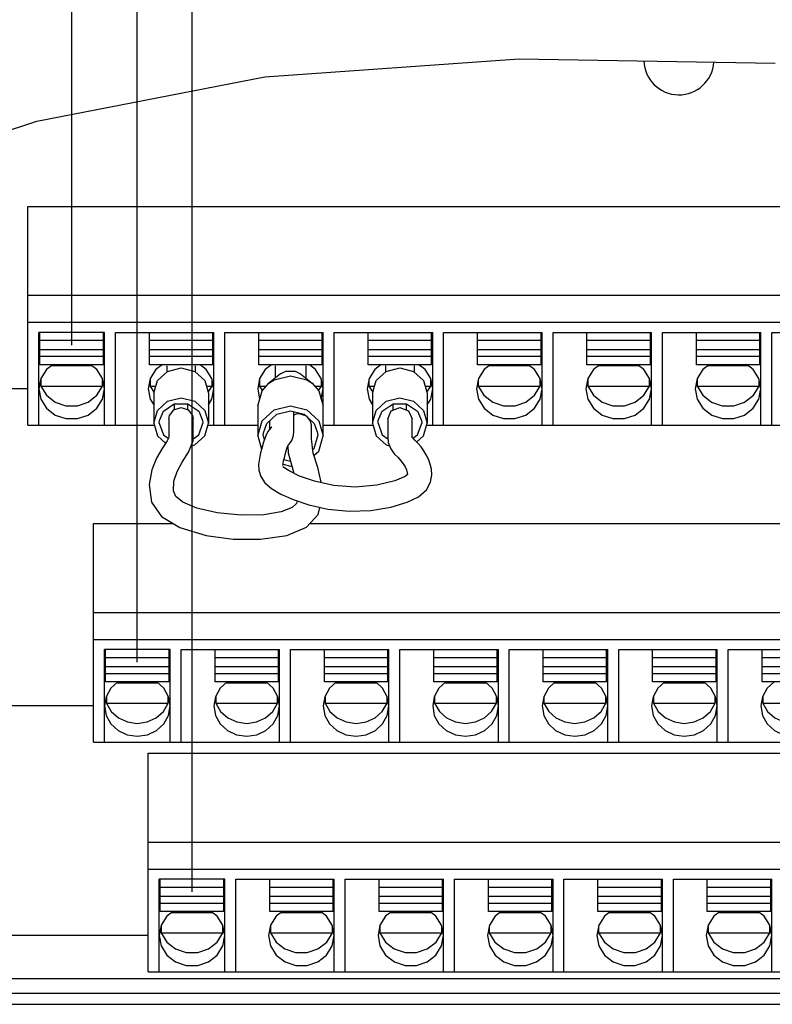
# Model space of a CAD drawing. Extents: x 29 to 410, y 33 to 287.
# Tile 25 of 32: x 248 to 265, y 151 to 173. Entities that reach past the tile are written whole.
import ezdxf

# ---------------------------------------------------------------- set-up
doc = ezdxf.new("R2010")
doc.units = 0
doc.header["$LTSCALE"] = 23.1
doc.layers.get('0').update_dxf_attribs({"linetype": 'CONTINUOUS'})
doc.layers.add('ALL_DIM', color=7, linetype='CONTINUOUS')
doc.dimstyles.get("Standard").update_dxf_attribs({"dimtxt": 2.5, "dimasz": 2.5, "dimexe": 1.25, "dimexo": 0.625, "dimtad": 1, "dimcen": 2.5, "dimazin": 3, "dimtfac": 1, "dimtmove": 0, "dimatfit": 3})

# ---------------------------------------------------------------- blocks, each defined once
blk = doc.blocks.new('_OPEN')
at = {"color": 0, "linetype": 'BYBLOCK'}
for p, q in [((0, 0), (-1, 0.25)), ((-1, -0.25), (0, 0)), ((-1, 0), (0, 0))]:
    blk.add_line(p, q, dxfattribs=at)
blk = doc.blocks.new('*D30')
at = {"layer": 'ALL_DIM', "color": 2, "linetype": 'CONTINUOUS'}
for p, q in [((248.771, 184.885), (248.771, 190.672)), ((273.771, 165.994), (273.771, 190.672)), ((248.771, 189.672), (261.271, 189.672)), ((273.771, 189.672), (261.271, 189.672)), ((248.771, 165.994), (248.771, 182.809))]:
    blk.add_line(p, q, dxfattribs=at)
at = {"layer": 'ALL_DIM', "color": 2, "linetype": 'CONTINUOUS', "xscale": 2, "yscale": 2, "zscale": 2, "rotation": 180}
blk.add_blockref('_OPEN', (248.771, 189.672), dxfattribs=at)
at = {"layer": 'ALL_DIM', "color": 2, "linetype": 'CONTINUOUS', "xscale": 2, "yscale": 2, "zscale": 2}
blk.add_blockref('_OPEN', (273.771, 189.672), dxfattribs=at)
blk = doc.blocks.new('*D31')
at = {"layer": 'ALL_DIM', "color": 2, "linetype": 'CONTINUOUS'}
for p, q in [((250.271, 178.334), (250.271, 184.725)), ((277.771, 158.744), (277.771, 184.725)), ((250.271, 183.725), (264.021, 183.725)), ((277.771, 183.725), (264.021, 183.725)), ((250.271, 158.744), (250.271, 175.986))]:
    blk.add_line(p, q, dxfattribs=at)
at = {"layer": 'ALL_DIM', "color": 2, "linetype": 'CONTINUOUS', "xscale": 2, "yscale": 2, "zscale": 2, "rotation": 180}
blk.add_blockref('_OPEN', (250.271, 183.725), dxfattribs=at)
at = {"layer": 'ALL_DIM', "color": 2, "linetype": 'CONTINUOUS', "xscale": 2, "yscale": 2, "zscale": 2}
blk.add_blockref('_OPEN', (277.771, 183.725), dxfattribs=at)
blk = doc.blocks.new('*D32')
at = {"layer": 'ALL_DIM', "color": 2, "linetype": 'CONTINUOUS'}
for p, q in [((251.521, 153.494), (251.521, 178.096)), ((276.521, 153.494), (276.521, 178.096)), ((251.521, 177.096), (264.021, 177.096)), ((276.521, 177.096), (264.021, 177.096))]:
    blk.add_line(p, q, dxfattribs=at)
at = {"layer": 'ALL_DIM', "color": 2, "linetype": 'CONTINUOUS', "xscale": 2, "yscale": 2, "zscale": 2, "rotation": 180}
blk.add_blockref('_OPEN', (251.521, 177.096), dxfattribs=at)
at = {"layer": 'ALL_DIM', "color": 2, "linetype": 'CONTINUOUS', "xscale": 2, "yscale": 2, "zscale": 2}
blk.add_blockref('_OPEN', (276.521, 177.096), dxfattribs=at)
blk = doc.blocks.new('*D33')
at = {"layer": 'ALL_DIM', "color": 2, "linetype": 'CONTINUOUS'}
for p, q in [((234.646, 124.015), (234.646, 190.672)), ((248.771, 184.885), (248.771, 190.672)), ((234.646, 189.672), (241.708, 189.672)), ((248.771, 189.672), (241.708, 189.672)), ((248.771, 165.994), (248.771, 182.741))]:
    blk.add_line(p, q, dxfattribs=at)
at = {"layer": 'ALL_DIM', "color": 2, "linetype": 'CONTINUOUS', "xscale": 2, "yscale": 2, "zscale": 2, "rotation": 180}
blk.add_blockref('_OPEN', (234.646, 189.672), dxfattribs=at)
at = {"layer": 'ALL_DIM', "color": 2, "linetype": 'CONTINUOUS', "xscale": 2, "yscale": 2, "zscale": 2}
blk.add_blockref('_OPEN', (248.771, 189.672), dxfattribs=at)
blk = doc.blocks.new('*D34')
at = {"layer": 'ALL_DIM', "color": 2, "linetype": 'CONTINUOUS'}
for p, q in [((234.646, 124.015), (234.646, 184.725)), ((250.271, 178.368), (250.271, 184.725)), ((234.646, 183.725), (242.458, 183.725)), ((250.271, 183.725), (242.458, 183.725)), ((250.271, 158.744), (250.271, 176.02))]:
    blk.add_line(p, q, dxfattribs=at)
at = {"layer": 'ALL_DIM', "color": 2, "linetype": 'CONTINUOUS', "xscale": 2, "yscale": 2, "zscale": 2, "rotation": 180}
blk.add_blockref('_OPEN', (234.646, 183.725), dxfattribs=at)
at = {"layer": 'ALL_DIM', "color": 2, "linetype": 'CONTINUOUS', "xscale": 2, "yscale": 2, "zscale": 2}
blk.add_blockref('_OPEN', (250.271, 183.725), dxfattribs=at)
blk = doc.blocks.new('*D35')
at = {"layer": 'ALL_DIM', "color": 2, "linetype": 'CONTINUOUS'}
for p, q in [((234.646, 124.015), (234.646, 178.096)), ((251.521, 153.494), (251.521, 178.096)), ((234.646, 177.096), (243.083, 177.096)), ((251.521, 177.096), (243.083, 177.096))]:
    blk.add_line(p, q, dxfattribs=at)
at = {"layer": 'ALL_DIM', "color": 2, "linetype": 'CONTINUOUS', "xscale": 2, "yscale": 2, "zscale": 2, "rotation": 180}
blk.add_blockref('_OPEN', (234.646, 177.096), dxfattribs=at)
at = {"layer": 'ALL_DIM', "color": 2, "linetype": 'CONTINUOUS', "xscale": 2, "yscale": 2, "zscale": 2}
blk.add_blockref('_OPEN', (251.521, 177.096), dxfattribs=at)
blk = doc.blocks.new('*D38')
at = {"layer": 'ALL_DIM', "color": 2, "linetype": 'CONTINUOUS'}
for p, q in [((234.646, 124.015), (234.646, 196.304)), ((286.131, 153.494), (286.131, 196.304)), ((234.646, 195.304), (260.388, 195.304)), ((286.131, 195.304), (260.388, 195.304))]:
    blk.add_line(p, q, dxfattribs=at)
at = {"layer": 'ALL_DIM', "color": 2, "linetype": 'CONTINUOUS', "xscale": 2, "yscale": 2, "zscale": 2, "rotation": 180}
blk.add_blockref('_OPEN', (234.646, 195.304), dxfattribs=at)
at = {"layer": 'ALL_DIM', "color": 2, "linetype": 'CONTINUOUS', "xscale": 2, "yscale": 2, "zscale": 2}
blk.add_blockref('_OPEN', (286.131, 195.304), dxfattribs=at)
blk = doc.blocks.new('*D39')
at = {"layer": 'ALL_DIM', "color": 2, "linetype": 'CONTINUOUS'}
for p, q in [((234.646, 124.015), (234.646, 202.039)), ((284.861, 196.381), (284.861, 202.039)), ((234.646, 201.039), (259.753, 201.039)), ((284.861, 201.039), (259.753, 201.039)), ((284.861, 158.574), (284.861, 194.268))]:
    blk.add_line(p, q, dxfattribs=at)
at = {"layer": 'ALL_DIM', "color": 2, "linetype": 'CONTINUOUS', "xscale": 2, "yscale": 2, "zscale": 2, "rotation": 180}
blk.add_blockref('_OPEN', (234.646, 201.039), dxfattribs=at)
at = {"layer": 'ALL_DIM', "color": 2, "linetype": 'CONTINUOUS', "xscale": 2, "yscale": 2, "zscale": 2}
blk.add_blockref('_OPEN', (284.861, 201.039), dxfattribs=at)
blk = doc.blocks.new('*D41')
at = {"layer": 'ALL_DIM', "color": 2, "linetype": 'CONTINUOUS'}
for p, q in [((247.771, 164.994), (208.334, 164.994)), ((209.334, 164.994), (209.334, 158.744)), ((209.334, 152.494), (209.334, 158.744)), ((250.521, 152.494), (208.334, 152.494))]:
    blk.add_line(p, q, dxfattribs=at)
at = {"layer": 'ALL_DIM', "color": 2, "linetype": 'CONTINUOUS', "xscale": 2, "yscale": 2, "zscale": 2}
for p, rotation in [((209.334, 164.994), 90), ((209.334, 152.494), 270)]:
    blk.add_blockref('_OPEN', p, dxfattribs=dict(at, rotation=rotation))
blk = doc.blocks.new('*D43')
at = {"layer": 'ALL_DIM', "color": 2, "linetype": 'CONTINUOUS'}
for p, q in [((215.252, 157.744), (215.252, 162.744)), ((215.252, 162.744), (215.252, 155.119)), ((249.271, 157.744), (214.252, 157.744)), ((215.252, 140.074), (215.252, 155.119)), ((250.521, 152.494), (214.252, 152.494)), ((215.252, 152.494), (215.252, 140.074))]:
    blk.add_line(p, q, dxfattribs=at)
at = {"layer": 'ALL_DIM', "color": 2, "linetype": 'CONTINUOUS', "xscale": 2, "yscale": 2, "zscale": 2}
for p, rotation in [((215.252, 157.744), 270), ((215.252, 152.494), 90)]:
    blk.add_blockref('_OPEN', p, dxfattribs=dict(at, rotation=rotation))
blk = doc.blocks.new('*D44')
at = {"layer": 'ALL_DIM', "color": 2, "linetype": 'CONTINUOUS'}
for p, q in [((250.521, 152.494), (208.334, 152.494)), ((209.334, 152.494), (209.334, 137.755)), ((209.334, 123.015), (209.334, 137.755)), ((233.646, 123.015), (208.334, 123.015))]:
    blk.add_line(p, q, dxfattribs=at)
at = {"layer": 'ALL_DIM', "color": 2, "linetype": 'CONTINUOUS', "xscale": 2, "yscale": 2, "zscale": 2}
for p, rotation in [((209.334, 152.494), 90), ((209.334, 123.015), 270)]:
    blk.add_blockref('_OPEN', p, dxfattribs=dict(at, rotation=rotation))

msp = doc.modelspace()

# ---------------------------------------------------------------- linework, layer by layer
at = {"color": 7, "linetype": 'CONTINUOUS'}
for p, q in [((253.187, 172.124), (259, 172.535)), ((259, 172.535), (264.85, 172.442)), ((247.974, 171.111), (253.187, 172.124)), ((242.909, 169.438), (247.974, 171.111)), ((247.771, 164.165), (247.771, 169.165)), ((247.771, 169.165), (274.771, 169.165)), ((247.771, 167.132), (274.771, 167.132)), ((247.771, 166.515), (274.771, 166.515)), ((248.021, 164.165), (248.021, 166.285)), ((249.521, 166.285), (248.021, 166.285)), ((248.046, 165.546), (248.046, 166.282)), ((249.496, 165.546), (249.496, 166.282)), ((249.521, 164.165), (249.521, 166.285)), ((249.771, 164.165), (249.771, 166.285)), ((249.771, 166.285), (252.021, 166.285)), ((250.546, 165.546), (250.546, 166.282)), ((251.996, 165.546), (251.996, 166.282)), ((252.021, 164.165), (252.021, 166.285)), ((252.271, 164.165), (252.271, 166.285)), ((252.271, 166.285), (254.521, 166.285)), ((253.046, 165.546), (253.046, 166.282)), ((254.496, 165.546), (254.496, 166.282)), ((254.521, 163.917), (254.521, 166.285)), ((254.771, 164.165), (254.771, 166.285)), ((254.771, 166.285), (257.021, 166.285)), ((255.546, 165.546), (255.546, 166.282)), ((256.996, 165.546), (256.996, 166.282)), ((257.021, 164.165), (257.021, 166.285)), ((257.271, 164.165), (257.271, 166.285)), ((257.271, 166.285), (259.521, 166.285)), ((258.046, 165.546), (258.046, 166.282)), ((259.496, 165.546), (259.496, 166.282)), ((259.521, 164.165), (259.521, 166.285)), ((259.771, 164.165), (259.771, 166.285)), ((259.771, 166.285), (262.021, 166.285)), ((260.546, 165.546), (260.546, 166.282)), ((261.996, 165.546), (261.996, 166.282)), ((262.021, 164.165), (262.021, 166.285)), ((262.271, 164.165), (262.271, 166.285)), ((262.271, 166.285), (264.521, 166.285)), ((263.046, 165.546), (263.046, 166.282)), ((264.496, 165.546), (264.496, 166.282)), ((264.521, 164.165), (264.521, 166.285)), ((264.771, 164.165), (264.771, 166.285)), ((264.771, 166.285), (267.021, 166.285)), ((249.496, 166.098), (248.046, 166.098)), ((251.996, 166.098), (250.546, 166.098)), ((254.496, 166.098), (253.046, 166.098)), ((256.996, 166.098), (255.546, 166.098)), ((259.496, 166.098), (258.046, 166.098)), ((261.996, 166.098), (260.546, 166.098)), ((264.496, 166.098), (263.046, 166.098)), ((249.496, 165.887), (248.046, 165.887)), ((249.496, 165.73), (248.046, 165.73)), ((251.996, 165.887), (250.546, 165.887)), ((251.996, 165.73), (250.546, 165.73)), ((254.496, 165.887), (253.046, 165.887)), ((254.496, 165.73), (253.046, 165.73)), ((256.996, 165.887), (255.546, 165.887)), ((256.996, 165.73), (255.546, 165.73)), ((259.496, 165.887), (258.046, 165.887)), ((259.496, 165.73), (258.046, 165.73)), ((261.996, 165.887), (260.546, 165.887)), ((261.996, 165.73), (260.546, 165.73)), ((264.496, 165.887), (263.046, 165.887)), ((264.496, 165.73), (263.046, 165.73)), ((249.496, 165.546), (248.046, 165.546)), ((249.241, 165.517), (248.3, 165.517)), ((251.996, 165.546), (250.546, 165.546)), ((250.946, 165.517), (250.946, 165.382)), ((251.596, 165.517), (251.596, 165.382)), ((254.496, 165.546), (253.046, 165.546)), ((253.421, 165.517), (253.421, 165.237)), ((254.121, 165.517), (254.121, 165.237)), ((256.996, 165.546), (255.546, 165.546)), ((255.946, 165.517), (255.946, 165.382)), ((256.596, 165.517), (256.596, 165.382)), ((259.496, 165.546), (258.046, 165.546)), ((259.241, 165.517), (258.3, 165.517)), ((261.996, 165.546), (260.546, 165.546)), ((261.741, 165.517), (260.8, 165.517)), ((264.496, 165.546), (263.046, 165.546)), ((264.241, 165.517), (263.3, 165.517)), ((248.063, 165.217), (248.063, 165.057)), ((249.478, 165.057), (249.478, 165.217)), ((250.563, 165.217), (250.563, 165.057)), ((251.978, 165.057), (251.978, 165.217)), ((253.063, 165.217), (253.063, 165.057)), ((253.54, 165.334), (253.276, 165.121)), ((253.879, 165.398), (254.001, 165.334)), ((254.001, 165.334), (254.265, 165.121)), ((254.478, 165.057), (254.478, 165.217)), ((255.563, 165.217), (255.563, 165.057)), ((256.978, 165.057), (256.978, 165.217)), ((258.063, 165.217), (258.063, 165.057)), ((259.478, 165.057), (259.478, 165.217)), ((260.563, 165.217), (260.563, 165.057)), ((261.978, 165.057), (261.978, 165.217)), ((263.063, 165.217), (263.063, 165.057)), ((264.478, 165.057), (264.478, 165.217)), ((248.045, 165.122), (248.063, 165.057)), ((248.063, 165.057), (249.478, 165.057)), ((249.348, 164.847), (249.478, 165.057)), ((249.478, 165.057), (249.496, 165.122)), ((250.545, 165.122), (250.563, 165.057)), ((250.563, 165.057), (250.651, 164.915)), ((250.563, 165.057), (250.693, 165.057)), ((251.848, 165.057), (251.978, 165.057)), ((251.89, 164.915), (251.978, 165.057)), ((251.978, 165.057), (251.996, 165.122)), ((253.021, 164.994), (253.066, 164.757)), ((253.045, 165.122), (253.063, 165.057)), ((253.063, 165.057), (253.127, 164.954)), ((253.063, 165.057), (253.219, 165.057)), ((254.322, 165.057), (254.478, 165.057)), ((254.414, 164.954), (254.478, 165.057)), ((254.475, 164.757), (254.521, 164.994)), ((254.478, 165.057), (254.496, 165.122)), ((255.545, 165.122), (255.563, 165.057)), ((255.563, 165.057), (255.651, 164.915)), ((255.563, 165.057), (255.693, 165.057)), ((256.848, 165.057), (256.978, 165.057)), ((256.89, 164.915), (256.978, 165.057)), ((256.978, 165.057), (256.996, 165.122)), ((258.045, 165.122), (258.063, 165.057)), ((258.063, 165.057), (259.478, 165.057)), ((259.348, 164.847), (259.478, 165.057)), ((259.478, 165.057), (259.496, 165.122)), ((260.545, 165.122), (260.563, 165.057)), ((260.563, 165.057), (261.978, 165.057)), ((261.848, 164.847), (261.978, 165.057)), ((261.978, 165.057), (261.996, 165.122)), ((263.045, 165.122), (263.063, 165.057)), ((263.063, 165.057), (264.478, 165.057)), ((264.348, 164.847), (264.478, 165.057)), ((264.478, 165.057), (264.496, 165.122)), ((250.646, 164.896), (250.646, 164.21)), ((251.896, 164.896), (251.896, 164.21)), ((255.646, 164.896), (255.646, 164.21)), ((256.896, 164.896), (256.896, 164.21)), ((251.107, 164.642), (251.118, 164.634)), ((251.118, 164.518), (251.118, 164.648)), ((251.271, 164.564), (251.434, 164.515)), ((251.423, 164.518), (251.423, 164.648)), ((251.423, 164.634), (251.434, 164.642)), ((253.021, 164.602), (253.021, 163.917)), ((256.107, 164.642), (256.118, 164.634)), ((256.118, 164.506), (256.118, 164.648)), ((256.271, 164.564), (256.467, 164.489)), ((256.423, 164.505), (256.423, 164.648)), ((256.423, 164.634), (256.434, 164.642)), ((250.994, 164.306), (251.007, 164.387)), ((253.771, 164.492), (254.083, 164.415)), ((253.847, 164.438), (253.84, 164.475)), ((253.902, 164.415), (253.843, 164.394)), ((253.845, 164.448), (253.855, 164.471)), ((253.847, 164.391), (253.848, 164.438)), ((253.971, 164.423), (253.902, 164.415)), ((254.12, 164.38), (253.971, 164.423)), ((254.083, 164.415), (254.312, 164.204)), ((254.123, 164.379), (254.123, 164.389)), ((254.234, 164.25), (254.134, 164.376)), ((256.467, 164.489), (256.548, 164.306)), ((247.771, 164.165), (250.646, 164.165)), ((250.771, 164.21), (250.777, 164.272)), ((251.764, 164.272), (251.771, 164.21)), ((251.896, 164.165), (253.021, 164.165)), ((253.021, 163.917), (253.121, 164.262)), ((253.152, 163.992), (253.229, 164.204)), ((253.293, 164.167), (253.293, 164.1)), ((253.293, 164.1), (253.293, 164.063)), ((254.247, 164.176), (254.234, 164.25)), ((254.312, 164.204), (254.389, 163.992)), ((254.521, 164.165), (255.646, 164.165)), ((255.771, 164.21), (255.777, 164.272)), ((256.764, 164.272), (256.771, 164.21)), ((256.896, 164.165), (274.771, 164.165)), ((253.021, 163.917), (253.109, 163.612)), ((253.146, 163.917), (253.152, 163.992)), ((253.146, 163.917), (253.172, 163.827)), ((254.389, 163.992), (254.396, 163.917)), ((253.719, 163.71), (253.74, 163.73)), ((253.617, 163.199), (253.6, 163.216)), ((256.441, 163.075), (256.445, 163.037)), ((254.402, 162.119), (254.445, 162.285)), ((249.271, 156.915), (249.271, 161.915)), ((249.271, 161.915), (251.085, 161.915)), ((254.214, 161.915), (278.771, 161.915)), ((249.271, 159.882), (278.771, 159.882)), ((249.271, 159.265), (278.771, 159.265)), ((249.521, 156.915), (249.521, 159.035)), ((251.021, 159.035), (249.521, 159.035)), ((249.546, 158.296), (249.546, 159.032)), ((250.996, 158.296), (250.996, 159.032)), ((251.021, 156.915), (251.021, 159.035)), ((251.271, 156.915), (251.271, 159.035)), ((251.271, 159.035), (253.521, 159.035)), ((252.046, 158.296), (252.046, 159.032)), ((253.496, 158.296), (253.496, 159.032)), ((253.521, 156.915), (253.521, 159.035)), ((253.771, 156.915), (253.771, 159.035)), ((253.771, 159.035), (256.021, 159.035)), ((254.546, 158.296), (254.546, 159.032)), ((255.996, 158.296), (255.996, 159.032)), ((256.021, 156.915), (256.021, 159.035)), ((256.271, 156.915), (256.271, 159.035)), ((256.271, 159.035), (258.521, 159.035)), ((257.046, 158.296), (257.046, 159.032)), ((258.496, 158.296), (258.496, 159.032)), ((258.521, 156.915), (258.521, 159.035)), ((258.771, 156.915), (258.771, 159.035)), ((258.771, 159.035), (261.021, 159.035)), ((259.546, 158.296), (259.546, 159.032)), ((260.996, 158.296), (260.996, 159.032)), ((261.021, 156.915), (261.021, 159.035)), ((261.271, 156.915), (261.271, 159.035)), ((261.271, 159.035), (263.521, 159.035)), ((262.046, 158.296), (262.046, 159.032)), ((263.496, 158.296), (263.496, 159.032)), ((263.521, 156.915), (263.521, 159.035)), ((263.771, 156.915), (263.771, 159.035)), ((263.771, 159.035), (266.021, 159.035)), ((264.546, 158.296), (264.546, 159.032)), ((250.996, 158.848), (249.546, 158.848)), ((253.496, 158.848), (252.046, 158.848)), ((255.996, 158.848), (254.546, 158.848)), ((258.496, 158.848), (257.046, 158.848)), ((260.996, 158.848), (259.546, 158.848)), ((263.496, 158.848), (262.046, 158.848)), ((265.996, 158.848), (264.546, 158.848)), ((250.996, 158.637), (249.546, 158.637)), ((250.996, 158.48), (249.546, 158.48)), ((253.496, 158.637), (252.046, 158.637)), ((253.496, 158.48), (252.046, 158.48)), ((255.996, 158.637), (254.546, 158.637)), ((255.996, 158.48), (254.546, 158.48)), ((258.496, 158.637), (257.046, 158.637)), ((258.496, 158.48), (257.046, 158.48)), ((260.996, 158.637), (259.546, 158.637)), ((260.996, 158.48), (259.546, 158.48)), ((263.496, 158.637), (262.046, 158.637)), ((263.496, 158.48), (262.046, 158.48)), ((265.996, 158.637), (264.546, 158.637)), ((265.996, 158.48), (264.546, 158.48)), ((250.996, 158.296), (249.546, 158.296)), ((250.749, 158.267), (249.792, 158.267)), ((253.496, 158.296), (252.046, 158.296)), ((253.249, 158.267), (252.292, 158.267)), ((255.996, 158.296), (254.546, 158.296)), ((255.749, 158.267), (254.792, 158.267)), ((258.496, 158.296), (257.046, 158.296)), ((258.249, 158.267), (257.292, 158.267)), ((260.996, 158.296), (259.546, 158.296)), ((260.749, 158.267), (259.792, 158.267)), ((263.496, 158.296), (262.046, 158.296)), ((263.249, 158.267), (262.292, 158.267)), ((265.996, 158.296), (264.546, 158.296)), ((249.543, 157.877), (249.563, 157.807)), ((249.563, 157.968), (249.563, 157.807)), ((249.563, 157.807), (250.978, 157.807)), ((250.868, 157.621), (250.978, 157.807)), ((250.978, 157.807), (250.978, 157.968)), ((250.978, 157.807), (250.998, 157.877)), ((252.043, 157.877), (252.063, 157.807)), ((252.063, 157.968), (252.063, 157.807)), ((252.063, 157.807), (253.478, 157.807)), ((253.368, 157.621), (253.478, 157.807)), ((253.478, 157.807), (253.478, 157.968)), ((253.478, 157.807), (253.498, 157.877)), ((254.543, 157.877), (254.563, 157.807)), ((254.563, 157.968), (254.563, 157.807)), ((254.563, 157.807), (255.978, 157.807)), ((255.868, 157.621), (255.978, 157.807)), ((255.978, 157.807), (255.978, 157.968)), ((255.978, 157.807), (255.998, 157.877)), ((257.043, 157.877), (257.063, 157.807)), ((257.063, 157.968), (257.063, 157.807)), ((257.063, 157.807), (258.478, 157.807)), ((258.368, 157.621), (258.478, 157.807)), ((258.478, 157.807), (258.478, 157.968)), ((258.478, 157.807), (258.498, 157.877)), ((259.543, 157.877), (259.563, 157.807)), ((259.563, 157.968), (259.563, 157.807)), ((259.563, 157.807), (260.978, 157.807)), ((260.868, 157.621), (260.978, 157.807)), ((260.978, 157.807), (260.978, 157.968)), ((260.978, 157.807), (260.998, 157.877)), ((262.043, 157.877), (262.063, 157.807)), ((262.063, 157.968), (262.063, 157.807)), ((262.063, 157.807), (263.478, 157.807)), ((263.368, 157.621), (263.478, 157.807)), ((263.478, 157.807), (263.478, 157.968)), ((263.478, 157.807), (263.498, 157.877)), ((264.543, 157.877), (264.563, 157.807)), ((264.563, 157.968), (264.563, 157.807)), ((264.563, 157.807), (265.978, 157.807)), ((249.271, 156.915), (278.771, 156.915)), ((250.521, 151.665), (250.521, 156.665)), ((250.521, 156.665), (277.521, 156.665)), ((250.521, 154.632), (277.521, 154.632)), ((250.521, 154.015), (277.521, 154.015)), ((250.771, 151.665), (250.771, 153.785)), ((252.271, 153.785), (250.771, 153.785)), ((250.796, 153.046), (250.796, 153.782)), ((252.246, 153.046), (252.246, 153.782)), ((252.271, 151.665), (252.271, 153.785)), ((252.521, 151.665), (252.521, 153.785)), ((252.521, 153.785), (254.771, 153.785)), ((253.296, 153.046), (253.296, 153.782)), ((254.746, 153.046), (254.746, 153.782)), ((254.771, 151.665), (254.771, 153.785)), ((255.021, 151.665), (255.021, 153.785)), ((255.021, 153.785), (257.271, 153.785)), ((255.796, 153.046), (255.796, 153.782)), ((257.246, 153.046), (257.246, 153.782)), ((257.271, 151.665), (257.271, 153.785)), ((257.521, 151.665), (257.521, 153.785)), ((257.521, 153.785), (259.771, 153.785)), ((258.296, 153.046), (258.296, 153.782)), ((259.746, 153.046), (259.746, 153.782)), ((259.771, 151.665), (259.771, 153.785)), ((260.021, 151.665), (260.021, 153.785)), ((260.021, 153.785), (262.271, 153.785)), ((260.796, 153.046), (260.796, 153.782)), ((262.246, 153.046), (262.246, 153.782)), ((262.271, 151.665), (262.271, 153.785)), ((262.521, 151.665), (262.521, 153.785)), ((262.521, 153.785), (264.771, 153.785)), ((263.296, 153.046), (263.296, 153.782)), ((264.746, 153.046), (264.746, 153.782)), ((264.771, 151.665), (264.771, 153.785)), ((252.246, 153.598), (250.796, 153.598)), ((254.746, 153.598), (253.296, 153.598)), ((257.246, 153.598), (255.796, 153.598)), ((259.746, 153.598), (258.296, 153.598)), ((262.246, 153.598), (260.796, 153.598)), ((264.746, 153.598), (263.296, 153.598)), ((252.246, 153.387), (250.796, 153.387)), ((254.746, 153.387), (253.296, 153.387)), ((257.246, 153.387), (255.796, 153.387)), ((259.746, 153.387), (258.296, 153.387)), ((262.246, 153.387), (260.796, 153.387)), ((264.746, 153.387), (263.296, 153.387)), ((252.246, 153.23), (250.796, 153.23)), ((254.746, 153.23), (253.296, 153.23)), ((257.246, 153.23), (255.796, 153.23)), ((259.746, 153.23), (258.296, 153.23)), ((262.246, 153.23), (260.796, 153.23)), ((264.746, 153.23), (263.296, 153.23)), ((252.246, 153.046), (250.796, 153.046)), ((251.991, 153.017), (251.05, 153.017)), ((254.746, 153.046), (253.296, 153.046)), ((254.491, 153.017), (253.55, 153.017)), ((257.246, 153.046), (255.796, 153.046)), ((256.991, 153.017), (256.05, 153.017)), ((259.746, 153.046), (258.296, 153.046)), ((259.491, 153.017), (258.55, 153.017)), ((262.246, 153.046), (260.796, 153.046)), ((261.991, 153.017), (261.05, 153.017)), ((264.746, 153.046), (263.296, 153.046)), ((264.491, 153.017), (263.55, 153.017)), ((250.795, 152.622), (250.813, 152.557)), ((250.813, 152.717), (250.813, 152.557)), ((252.228, 152.557), (252.228, 152.717)), ((252.228, 152.557), (252.246, 152.622)), ((253.295, 152.622), (253.313, 152.557)), ((253.313, 152.717), (253.313, 152.557)), ((254.728, 152.557), (254.728, 152.717)), ((254.728, 152.557), (254.746, 152.622)), ((255.795, 152.622), (255.813, 152.557)), ((255.813, 152.717), (255.813, 152.557)), ((257.228, 152.557), (257.228, 152.717)), ((257.228, 152.557), (257.246, 152.622)), ((258.295, 152.622), (258.313, 152.557)), ((258.313, 152.717), (258.313, 152.557)), ((259.728, 152.557), (259.728, 152.717)), ((259.728, 152.557), (259.746, 152.622)), ((260.795, 152.622), (260.813, 152.557)), ((260.813, 152.717), (260.813, 152.557)), ((262.228, 152.557), (262.228, 152.717)), ((262.228, 152.557), (262.246, 152.622)), ((263.295, 152.622), (263.313, 152.557)), ((263.313, 152.717), (263.313, 152.557)), ((264.728, 152.557), (264.728, 152.717)), ((264.728, 152.557), (264.746, 152.622)), ((250.813, 152.557), (252.228, 152.557)), ((252.098, 152.347), (252.228, 152.557)), ((253.313, 152.557), (254.728, 152.557)), ((254.598, 152.347), (254.728, 152.557)), ((255.813, 152.557), (257.228, 152.557)), ((257.098, 152.347), (257.228, 152.557)), ((258.313, 152.557), (259.728, 152.557)), ((259.598, 152.347), (259.728, 152.557)), ((260.813, 152.557), (262.228, 152.557)), ((262.098, 152.347), (262.228, 152.557)), ((263.313, 152.557), (264.728, 152.557)), ((264.598, 152.347), (264.728, 152.557)), ((246.146, 151.515), (273.452, 151.515)), ((250.521, 151.665), (273.396, 151.665)), ((246.18, 151.179), (273.684, 151.179)), ((246.185, 150.929), (273.564, 150.929))]:
    msp.add_line(p, q, dxfattribs=at)
for points in [[(248.337, 165.546), (248.196, 165.437), (248.066, 165.23), (248.021, 164.994)], [(249.521, 164.994), (249.475, 165.23), (249.345, 165.437), (249.204, 165.546)], [(250.837, 165.546), (250.696, 165.437), (250.566, 165.23), (250.521, 164.994)], [(250.646, 164.896), (250.729, 165.183), (250.958, 165.394), (251.271, 165.471), (251.583, 165.394), (251.812, 165.183), (251.896, 164.896)], [(252.021, 164.994), (251.975, 165.23), (251.845, 165.437), (251.704, 165.546)], [(253.337, 165.546), (253.196, 165.437), (253.066, 165.23), (253.021, 164.994)], [(254.521, 164.994), (254.475, 165.23), (254.345, 165.437), (254.204, 165.546)], [(255.837, 165.546), (255.696, 165.437), (255.566, 165.23), (255.521, 164.994)], [(255.646, 164.896), (255.729, 165.183), (255.958, 165.394), (256.271, 165.471), (256.583, 165.394), (256.812, 165.183), (256.896, 164.896)], [(257.021, 164.994), (256.975, 165.23), (256.845, 165.437), (256.704, 165.546)], [(258.337, 165.546), (258.196, 165.437), (258.066, 165.23), (258.021, 164.994)], [(259.521, 164.994), (259.475, 165.23), (259.345, 165.437), (259.204, 165.546)], [(260.837, 165.546), (260.696, 165.437), (260.566, 165.23), (260.521, 164.994)], [(262.021, 164.994), (261.975, 165.23), (261.845, 165.437), (261.704, 165.546)], [(263.337, 165.546), (263.196, 165.437), (263.066, 165.23), (263.021, 164.994)], [(264.521, 164.994), (264.475, 165.23), (264.345, 165.437), (264.204, 165.546)], [(253.276, 165.121), (253.396, 165.2), (253.771, 165.292), (254.146, 165.2), (254.265, 165.121)], [(253.54, 165.334), (253.662, 165.398), (253.879, 165.398)], [(248.021, 164.994), (248.066, 164.758), (248.196, 164.55), (248.396, 164.396), (248.64, 164.314), (248.901, 164.314), (249.146, 164.396), (249.345, 164.55), (249.475, 164.758), (249.521, 164.994)], [(248.063, 165.057), (248.193, 164.847), (248.393, 164.691), (248.639, 164.608), (248.902, 164.608), (249.148, 164.691), (249.348, 164.847)], [(250.521, 164.994), (250.566, 164.758), (250.646, 164.63)], [(251.896, 164.63), (251.975, 164.758), (252.021, 164.994)], [(253.021, 164.602), (253.121, 164.947), (253.276, 165.121)], [(254.265, 165.121), (254.42, 164.947), (254.521, 164.602)], [(255.521, 164.994), (255.566, 164.758), (255.646, 164.63)], [(256.896, 164.63), (256.975, 164.758), (257.021, 164.994)], [(258.021, 164.994), (258.066, 164.758), (258.196, 164.55), (258.396, 164.396), (258.64, 164.314), (258.901, 164.314), (259.146, 164.396), (259.345, 164.55), (259.475, 164.758), (259.521, 164.994)], [(258.063, 165.057), (258.193, 164.847), (258.393, 164.691), (258.639, 164.608), (258.902, 164.608), (259.148, 164.691), (259.348, 164.847)], [(260.521, 164.994), (260.566, 164.758), (260.696, 164.55), (260.896, 164.396), (261.14, 164.314), (261.401, 164.314), (261.646, 164.396), (261.845, 164.55), (261.975, 164.758), (262.021, 164.994)], [(260.563, 165.057), (260.693, 164.847), (260.893, 164.691), (261.139, 164.608), (261.402, 164.608), (261.648, 164.691), (261.848, 164.847)], [(263.021, 164.994), (263.066, 164.758), (263.196, 164.55), (263.396, 164.396), (263.64, 164.314), (263.901, 164.314), (264.146, 164.396), (264.345, 164.55), (264.475, 164.758), (264.521, 164.994)], [(263.063, 165.057), (263.193, 164.847), (263.393, 164.691), (263.639, 164.608), (263.902, 164.608), (264.148, 164.691), (264.348, 164.847)], [(250.646, 164.21), (250.729, 164.498), (250.958, 164.709), (251.271, 164.786), (251.583, 164.709), (251.812, 164.498), (251.896, 164.21)], [(255.646, 164.21), (255.729, 164.498), (255.958, 164.709), (256.271, 164.786), (256.583, 164.709), (256.812, 164.498), (256.896, 164.21)], [(250.777, 164.272), (250.866, 164.481), (251.116, 164.648), (251.425, 164.648), (251.675, 164.481), (251.764, 164.272)], [(251.007, 164.387), (251.107, 164.515), (251.271, 164.564)], [(253.121, 164.262), (253.396, 164.514), (253.771, 164.607), (254.146, 164.514), (254.42, 164.262), (254.521, 163.917)], [(255.777, 164.272), (255.866, 164.481), (256.116, 164.648), (256.425, 164.648), (256.675, 164.481), (256.764, 164.272)], [(255.993, 164.311), (256.074, 164.489), (256.271, 164.564)], [(251.434, 164.515), (251.534, 164.388), (251.547, 164.311)], [(253.229, 164.204), (253.458, 164.415), (253.771, 164.492)], [(253.74, 163.73), (253.802, 163.813), (253.841, 163.926), (253.849, 164.022), (253.848, 164.085), (253.848, 164.161), (253.847, 164.236), (253.847, 164.313), (253.847, 164.391)], [(250.993, 164.306), (250.993, 164.149), (250.993, 163.993), (250.994, 163.883), (250.956, 163.808), (250.837, 163.63), (250.709, 163.409), (250.601, 163.141), (250.543, 162.806), (250.594, 162.407), (250.823, 162.073), (251.239, 161.823), (251.844, 161.642), (252.462, 161.559), (253.085, 161.554), (253.69, 161.644), (254.137, 161.832), (254.402, 162.119)], [(250.646, 164.21), (250.729, 163.923), (250.917, 163.75)], [(250.771, 164.21), (250.866, 163.94), (250.983, 163.862)], [(251.1, 162.662), (251.109, 162.881), (251.18, 163.108), (251.296, 163.317), (251.444, 163.543), (251.544, 163.805), (251.548, 163.99), (251.548, 164.149), (251.548, 164.311)], [(251.501, 163.692), (251.583, 163.712), (251.812, 163.923), (251.896, 164.21)], [(251.545, 163.853), (251.675, 163.94), (251.771, 164.21)], [(253.324, 164.1), (253.263, 164.028), (253.215, 163.941), (253.181, 163.857), (253.155, 163.773), (253.131, 163.69), (253.109, 163.611), (253.088, 163.53), (253.068, 163.447), (253.052, 163.358), (253.043, 163.261), (253.048, 163.138), (253.091, 162.991), (253.187, 162.846), (253.336, 162.715), (253.547, 162.588), (253.833, 162.461), (254.194, 162.341), (254.625, 162.244), (255.111, 162.195), (255.609, 162.213), (256.066, 162.289), (256.435, 162.4), (256.699, 162.529), (256.877, 162.682)], [(253.292, 164.262), (253.292, 164.238), (253.293, 164.167)], [(253.337, 164.112), (253.341, 164.115), (253.324, 164.1)], [(254.475, 162.848), (254.474, 162.864), (254.393, 163.193), (254.291, 163.521), (254.248, 163.849), (254.248, 164.176)], [(255.646, 164.21), (255.729, 163.923), (255.958, 163.712), (256.034, 163.694)], [(255.771, 164.21), (255.866, 163.94), (255.997, 163.852)], [(255.993, 164.311), (255.993, 164.236), (255.993, 164.142), (255.993, 164.058), (255.993, 163.98), (255.993, 163.907), (256.004, 163.77), (256.061, 163.625), (256.144, 163.512), (256.228, 163.422), (256.294, 163.352), (256.348, 163.283), (256.391, 163.212), (256.422, 163.141), (256.441, 163.075)], [(256.548, 164.164), (256.548, 164.241), (256.548, 164.306)], [(256.548, 163.896), (256.548, 163.966), (256.548, 164.029), (256.548, 164.164)], [(256.566, 163.867), (256.675, 163.94), (256.771, 164.21)], [(256.653, 163.777), (256.812, 163.923), (256.896, 164.21)], [(254.281, 163.601), (254.312, 163.629), (254.396, 163.917)], [(254.308, 163.468), (254.42, 163.572), (254.521, 163.917)], [(256.559, 163.88), (256.542, 163.902), (256.542, 163.903)], [(256.877, 162.682), (256.974, 162.86), (257, 163.026), (256.99, 163.157), (256.963, 163.274), (256.923, 163.383), (256.875, 163.484), (256.818, 163.579), (256.754, 163.667), (256.684, 163.749), (256.614, 163.821), (256.564, 163.874), (256.559, 163.88)], [(253.597, 163.242), (253.603, 163.291), (253.615, 163.351), (253.632, 163.419), (253.653, 163.495), (253.675, 163.575), (253.697, 163.65), (253.717, 163.704), (253.72, 163.711)], [(253.708, 163.679), (253.718, 163.531), (253.849, 163.069), (253.851, 163.062)], [(253.601, 163.269), (253.771, 163.227), (253.803, 163.235)], [(256.448, 163.034), (256.448, 163.035), (256.391, 162.991), (256.152, 162.889), (255.747, 162.792), (255.251, 162.748), (254.754, 162.785), (254.322, 162.882), (253.979, 163), (253.738, 163.116), (253.617, 163.199)], [(253.622, 163.378), (253.771, 163.342), (253.772, 163.342)], [(253.921, 162.432), (253.91, 162.374), (253.809, 162.281), (253.555, 162.183), (253.159, 162.116), (252.646, 162.104), (252.098, 162.16), (251.634, 162.269), (251.309, 162.406), (251.152, 162.531), (251.1, 162.662)], [(249.823, 158.296), (249.664, 158.149), (249.557, 157.957), (249.521, 157.744)], [(251.021, 157.744), (250.984, 157.957), (250.877, 158.149), (250.718, 158.296)], [(252.323, 158.296), (252.164, 158.149), (252.057, 157.957), (252.021, 157.744)], [(253.521, 157.744), (253.484, 157.957), (253.377, 158.149), (253.218, 158.296)], [(254.823, 158.296), (254.664, 158.149), (254.557, 157.957), (254.521, 157.744)], [(256.021, 157.744), (255.984, 157.957), (255.877, 158.149), (255.718, 158.296)], [(257.323, 158.296), (257.164, 158.149), (257.057, 157.957), (257.021, 157.744)], [(258.521, 157.744), (258.484, 157.957), (258.377, 158.149), (258.218, 158.296)], [(259.823, 158.296), (259.664, 158.149), (259.557, 157.957), (259.521, 157.744)], [(261.021, 157.744), (260.984, 157.957), (260.877, 158.149), (260.718, 158.296)], [(262.323, 158.296), (262.164, 158.149), (262.057, 157.957), (262.021, 157.744)], [(263.521, 157.744), (263.484, 157.957), (263.377, 158.149), (263.218, 158.296)], [(264.823, 158.296), (264.664, 158.149), (264.557, 157.957), (264.521, 157.744)], [(249.563, 157.807), (249.673, 157.621), (249.838, 157.474), (250.044, 157.379), (250.271, 157.347), (250.497, 157.379), (250.703, 157.474), (250.868, 157.621)], [(252.063, 157.807), (252.173, 157.621), (252.338, 157.474), (252.544, 157.379), (252.771, 157.347), (252.997, 157.379), (253.203, 157.474), (253.368, 157.621)], [(254.563, 157.807), (254.673, 157.621), (254.838, 157.474), (255.044, 157.379), (255.271, 157.347), (255.497, 157.379), (255.703, 157.474), (255.868, 157.621)], [(257.063, 157.807), (257.173, 157.621), (257.338, 157.474), (257.544, 157.379), (257.771, 157.347), (257.997, 157.379), (258.203, 157.474), (258.368, 157.621)], [(259.563, 157.807), (259.673, 157.621), (259.838, 157.474), (260.044, 157.379), (260.271, 157.347), (260.497, 157.379), (260.703, 157.474), (260.868, 157.621)], [(262.063, 157.807), (262.173, 157.621), (262.338, 157.474), (262.544, 157.379), (262.771, 157.347), (262.997, 157.379), (263.203, 157.474), (263.368, 157.621)], [(264.563, 157.807), (264.673, 157.621), (264.838, 157.474), (265.044, 157.379), (265.271, 157.347), (265.497, 157.379), (265.703, 157.474), (265.868, 157.621)], [(249.521, 157.744), (249.557, 157.53), (249.664, 157.338), (249.83, 157.185), (250.039, 157.087), (250.271, 157.053), (250.502, 157.087), (250.711, 157.185), (250.877, 157.338), (250.984, 157.53), (251.021, 157.744)], [(252.021, 157.744), (252.057, 157.53), (252.164, 157.338), (252.33, 157.185), (252.539, 157.087), (252.771, 157.053), (253.002, 157.087), (253.211, 157.185), (253.377, 157.338), (253.484, 157.53), (253.521, 157.744)], [(254.521, 157.744), (254.557, 157.53), (254.664, 157.338), (254.83, 157.185), (255.039, 157.087), (255.271, 157.053), (255.502, 157.087), (255.711, 157.185), (255.877, 157.338), (255.984, 157.53), (256.021, 157.744)], [(257.021, 157.744), (257.057, 157.53), (257.164, 157.338), (257.33, 157.185), (257.539, 157.087), (257.771, 157.053), (258.002, 157.087), (258.211, 157.185), (258.377, 157.338), (258.484, 157.53), (258.521, 157.744)], [(259.521, 157.744), (259.557, 157.53), (259.664, 157.338), (259.83, 157.185), (260.039, 157.087), (260.271, 157.053), (260.502, 157.087), (260.711, 157.185), (260.877, 157.338), (260.984, 157.53), (261.021, 157.744)], [(262.021, 157.744), (262.057, 157.53), (262.164, 157.338), (262.33, 157.185), (262.539, 157.087), (262.771, 157.053), (263.002, 157.087), (263.211, 157.185), (263.377, 157.338), (263.484, 157.53), (263.521, 157.744)], [(264.521, 157.744), (264.557, 157.53), (264.664, 157.338), (264.83, 157.185), (265.039, 157.087), (265.271, 157.053), (265.502, 157.087), (265.711, 157.185), (265.877, 157.338), (265.984, 157.53), (266.021, 157.744)], [(251.087, 153.046), (250.946, 152.937), (250.816, 152.73), (250.771, 152.494)], [(252.271, 152.494), (252.225, 152.73), (252.095, 152.937), (251.954, 153.046)], [(253.587, 153.046), (253.446, 152.937), (253.316, 152.73), (253.271, 152.494)], [(254.771, 152.494), (254.725, 152.73), (254.595, 152.937), (254.454, 153.046)], [(256.087, 153.046), (255.946, 152.937), (255.816, 152.73), (255.771, 152.494)], [(257.271, 152.494), (257.225, 152.73), (257.095, 152.937), (256.954, 153.046)], [(258.587, 153.046), (258.446, 152.937), (258.316, 152.73), (258.271, 152.494)], [(259.771, 152.494), (259.725, 152.73), (259.595, 152.937), (259.454, 153.046)], [(261.087, 153.046), (260.946, 152.937), (260.816, 152.73), (260.771, 152.494)], [(262.271, 152.494), (262.225, 152.73), (262.095, 152.937), (261.954, 153.046)], [(263.587, 153.046), (263.446, 152.937), (263.316, 152.73), (263.271, 152.494)], [(264.771, 152.494), (264.725, 152.73), (264.595, 152.937), (264.454, 153.046)], [(250.771, 152.494), (250.816, 152.258), (250.946, 152.05), (251.146, 151.896), (251.39, 151.814), (251.651, 151.814), (251.896, 151.896), (252.095, 152.05), (252.225, 152.258), (252.271, 152.494)], [(250.813, 152.557), (250.943, 152.347), (251.143, 152.191), (251.389, 152.108), (251.652, 152.108), (251.898, 152.191), (252.098, 152.347)], [(253.271, 152.494), (253.316, 152.258), (253.446, 152.05), (253.646, 151.896), (253.89, 151.814), (254.151, 151.814), (254.396, 151.896), (254.595, 152.05), (254.725, 152.258), (254.771, 152.494)], [(253.313, 152.557), (253.443, 152.347), (253.643, 152.191), (253.889, 152.108), (254.152, 152.108), (254.398, 152.191), (254.598, 152.347)], [(255.771, 152.494), (255.816, 152.258), (255.946, 152.05), (256.146, 151.896), (256.39, 151.814), (256.651, 151.814), (256.896, 151.896), (257.095, 152.05), (257.225, 152.258), (257.271, 152.494)], [(255.813, 152.557), (255.943, 152.347), (256.143, 152.191), (256.389, 152.108), (256.652, 152.108), (256.898, 152.191), (257.098, 152.347)], [(258.271, 152.494), (258.316, 152.258), (258.446, 152.05), (258.646, 151.896), (258.89, 151.814), (259.151, 151.814), (259.396, 151.896), (259.595, 152.05), (259.725, 152.258), (259.771, 152.494)], [(258.313, 152.557), (258.443, 152.347), (258.643, 152.191), (258.889, 152.108), (259.152, 152.108), (259.398, 152.191), (259.598, 152.347)], [(260.771, 152.494), (260.816, 152.258), (260.946, 152.05), (261.146, 151.896), (261.39, 151.814), (261.651, 151.814), (261.896, 151.896), (262.095, 152.05), (262.225, 152.258), (262.271, 152.494)], [(260.813, 152.557), (260.943, 152.347), (261.143, 152.191), (261.389, 152.108), (261.652, 152.108), (261.898, 152.191), (262.098, 152.347)], [(263.271, 152.494), (263.316, 152.258), (263.446, 152.05), (263.646, 151.896), (263.89, 151.814), (264.151, 151.814), (264.396, 151.896), (264.595, 152.05), (264.725, 152.258), (264.771, 152.494)], [(263.313, 152.557), (263.443, 152.347), (263.643, 152.191), (263.889, 152.108), (264.152, 152.108), (264.398, 152.191), (264.598, 152.347)]]:
    msp.add_lwpolyline(points, dxfattribs=at)
msp.add_arc((262.646, 172.515), 0.8, 181.8418, 356.3229, dxfattribs=at)

# ---------------------------------------------------------------- dimensions: what is measured, and where the dimension line sits
at = {"layer": 'ALL_DIM', "color": 2, "linetype": 'CONTINUOUS'}
for base, p1, p2, angle, picture, middle in [((234.64551042, 201.038685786), (284.86051042, 158.573590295), (234.64551042, 124.015451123), 180, '*D39', (253.416980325, 201.738685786)), ((234.64551042, 195.30354694), (286.13051042, 153.493590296), (234.64551042, 124.015451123), 180, '*D38', (255.31776149, 196.00354694)), ((234.64551042, 189.672020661), (248.77051042, 165.993590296), (234.64551042, 124.015451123), 180, '*D33', (236.952379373, 190.372020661)), ((234.64551042, 183.724579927), (250.27051042, 158.743590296), (234.64551042, 124.015451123), 180, '*D34', (237.601556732, 184.424579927)), ((234.64551042, 177.095986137), (251.52051042, 153.493590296), (234.64551042, 124.015451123), 180, '*D35', (238.084468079, 177.795986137)), ((251.521, 177.096), (276.521, 153.494), (251.521, 153.494), 180, '*D32', (253.191, 177.796)), ((209.334, 152.494), (247.771, 164.994), (250.521, 152.494), 270, '*D41', (208.634, 156.335)), ((215.252, 152.494), (249.271, 157.744), (250.521, 152.494), 270, '*D43', (214.552, 140.074)), ((209.334, 123.015), (250.521, 152.494), (233.646, 123.015), 270, '*D44', (208.634, 136.496))]:
    dim = msp.add_linear_dim(base=base, p1=p1, p2=p2, angle=angle, dimstyle='Standard', dxfattribs=at)
    dim.commit()
    dim.dimension.update_dxf_attribs({"geometry": picture, "text_midpoint": middle, "dimtype": 128})
for base, p1, p2, picture, middle in [((273.771, 189.672), (248.771, 165.994), (273.771, 165.994), '*D30', (251.352, 190.372)), ((277.771, 183.725), (250.271, 158.744), (277.771, 158.744), '*D31', (253.358, 184.425))]:
    dim = msp.add_linear_dim(base=base, p1=p1, p2=p2, dimstyle='Standard', dxfattribs=at)
    dim.commit()
    dim.dimension.update_dxf_attribs({"geometry": picture, "text_midpoint": middle, "dimtype": 128})

doc.saveas('drawing.dxf')
